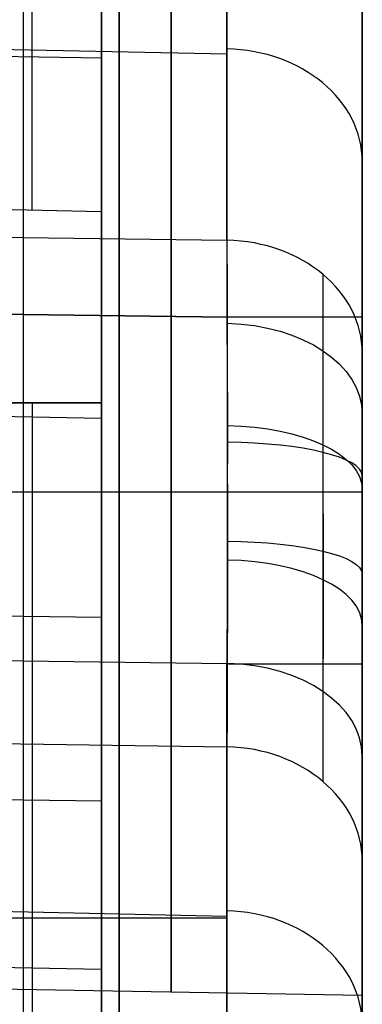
# Model space of a CAD drawing. Extents: x -8 to 8, y 0 to 107.
# Tile 208 of 256: x 6.36 to 8.33, y 33.76 to 39.43. Entities that reach past the tile are written whole.
import ezdxf

# ---------------------------------------------------------------- set-up
doc = ezdxf.new("R2010")
doc.units = 0
doc.layers.add('COUPLER_CASE', color=7, linetype='CONTINUOUS')

msp = doc.modelspace()

# ---------------------------------------------------------------- linework, layer by layer
at = {"layer": 'COUPLER_CASE', "color": 9}
for p, q in [((6.8272, 33.336, 16.362), (6.8272, 89.2757, 16.362)), ((8.3272, 37.7194, 12.0583), (8.3272, 87.7967, 12.0583)), ((8.3272, 85.4991, 75.6982), (8.3272, 18.3788, 75.6982)), ((6.8272, 84.0827, 13.7405), (6.8272, 37.2252, 13.7405)), ((6.8272, 83.996, 134.8335), (6.8272, 33.3935, 134.8335)), ((7.5481, 41.4567, 11.2585), (7.5481, 37.7194, 11.2585)), ((7.5481, 38.1633, 144.2578), (7.5481, 40.3679, 141.1679)), ((8.3272, 39.7169, 140.7034), (8.3272, 37.5123, 143.7933)), ((6.3772, 20.5495, 52.6049), (6.3772, 39.5872, 52.6049)), ((6.3772, 20.5495, 97.0761), (6.3772, 39.5872, 97.0761)), ((6.9272, 39.5728, 52.6193), (6.9272, 20.5639, 52.6193)), ((6.9272, 20.5639, 97.0617), (6.9272, 39.5728, 97.0617)), ((6.9272, 39.5728, 74.8405), (6.9272, 20.5639, 74.8405)), ((-0.0178, 39.3973, 142.8694), (7.5481, 39.236, 142.7544)), ((5.8272, 39.2302, 138.8017), (6.8272, 39.2131, 138.7819)), ((6.8272, 24.3712, 138.9332), (6.8272, 39.0453, 138.9332)), ((6.8272, 38.3267, 139.7555), (5.8272, 38.348, 139.7707)), ((6.8272, 35.9882, 143.033), (6.8272, 38.3267, 139.7555)), ((-0.0178, 38.2653, 144.4559), (7.5481, 38.1633, 144.2578)), ((7.5481, 37.7194, 11.2585), (-0.0178, 37.824, 11.0604)), ((-0.0178, 37.824, 11.0604), (7.5481, 37.7194, 11.2585)), ((0.9822, 37.2618, 141.5115), (6.8272, 37.1372, 141.4226)), ((6.8272, 37.2252, 13.7405), (5.8272, 37.2264, 13.7143)), ((5.8272, 37.2264, 13.7143), (6.8272, 37.224, 13.7404)), ((6.1272, 36.7138, 26.7277), (8.3272, 36.7138, 26.7661)), ((6.1272, 36.7138, 21.0045), (8.3272, 36.7138, 20.9661)), ((6.8272, 35.9882, 143.033), (0.9822, 36.067, 143.186)), ((6.8272, 16.2084, 143.033), (6.8272, 35.9882, 143.033)), ((7.5481, 35.722, 145.515), (-0.0178, 35.824, 145.7131)), ((7.5481, 32.6913, 145.515), (7.5481, 35.722, 145.515)), ((8.3272, 35.722, 144.7152), (8.3272, 5.3571, 144.7152)), ((-0.0178, 35.3486, 9.7544), (7.5481, 35.244, 9.9526)), ((7.5481, 35.244, 9.9526), (7.5481, 33.3529, 7.1875)), ((5.8272, 34.9467, 12.9728), (6.8272, 34.9334, 12.9954)), ((8.3272, 32.6928, 7.6389), (8.3272, 34.5839, 10.404)), ((-0.0178, 34.4325, 8.415), (7.5481, 34.269, 8.5269)), ((-0.0178, 34.2577, 145.7131), (7.5481, 34.2577, 145.515)), ((6.8272, 24.3712, 12.3627), (6.8272, 34.0663, 12.3627)), ((5.8272, 33.9816, 12.2499), (6.8272, 33.9637, 12.2691)), ((6.1272, 33.8522, 23.8661), (8.3272, 33.8138, 23.8661))]:
    msp.add_line(p, q, dxfattribs=at)
at = {"layer": 'COUPLER_CASE', "color": 9, "extrusion": (1, 1.40061e-15, 5.77947e-15)}
msp.add_arc((42.8449, 142.979, 6.4272), 5.5398, 215.506, 270.0013, dxfattribs=at)
at = {"layer": 'COUPLER_CASE', "color": 9, "extrusion": (1, 6.60234e-16, 1.28212e-15)}
msp.add_arc((42.8449, 142.979, 6.8272), 5.5503, 215.506, 270.0012, dxfattribs=at)
at = {"layer": 'COUPLER_CASE', "color": 9, "extrusion": (1, 0, 0)}
for centre, radius, start, end in [((36.7138, 23.8661, 8.3272), 2.9, 360, 180), ((36.7138, 23.8661, 8.3272), 2.9, 180, 0), ((36.7138, 23.8661, 7.2272), 2.8808, 0, 180), ((36.7138, 23.8661, 7.2272), 2.8808, 180, 0), ((37.7533, 8.2192, 6.8272), 5.5465, 95.4642, 145.6407)]:
    msp.add_arc(centre, radius, start, end, dxfattribs=at)
at = {"layer": 'COUPLER_CASE', "color": 9, "extrusion": (0, -0.580806, 0.814042)}
msp.add_arc((7.5272, 114.0525, 93.3686), 0.8, 0, 88.5, dxfattribs=at)
at = {"layer": 'COUPLER_CASE', "color": 9, "extrusion": (-3.09515e-14, -0.580806, 0.814042)}
msp.add_arc((7.5272, 114.0525, 95.2665), 0.8, 0, 88.5, dxfattribs=at)
at = {"layer": 'COUPLER_CASE', "color": 9, "extrusion": (0.999969, -0.003593, -0.006978)}
for centre, start, end in [((35.7416, 142.5557, 6.4041), 35.5588, 62.7046), ((35.7461, 142.5533, 6.4041), 62.8011, 89.947)]:
    msp.add_arc(centre, 3.0098, start, end, dxfattribs=at)
at = {"layer": 'COUPLER_CASE', "color": 9, "extrusion": (0.999996, -0.001369, -0.002656)}
msp.add_arc((35.7225, 142.5217, 7.6654), 2.7749, 35.636, 62.7038, dxfattribs=at)
at = {"layer": 'COUPLER_CASE', "color": 9, "extrusion": (0.999969, 0.00368, -0.006975)}
for centre, start, end in [((37.6937, 8.3028, 7.6082), 90.0437, 117.7647), ((37.6985, 8.3054, 7.6082), 117.8675, 145.5885)]:
    msp.add_arc(centre, 3.009, start, end, dxfattribs=at)
at = {"layer": 'COUPLER_CASE', "color": 9, "extrusion": (2.29035e-14, 1, -6.14275e-14)}
msp.add_arc((-7.5272, 12.0583, 37.7194), 0.8, 180, 268.5, dxfattribs=at)
at = {"layer": 'COUPLER_CASE', "color": 9, "extrusion": (1.14347e-05, 0.756201, -0.654339)}
msp.add_arc((-7.5266, 133.3441, -66.2407), 0.8, 91.637, 179.9799, dxfattribs=at)
at = {"layer": 'COUPLER_CASE', "color": 9, "extrusion": (0.999997, 0.001185, -0.002248)}
msp.add_arc((37.7088, 8.2731, 8.1192), 3.2454, 89.9827, 117.7612, dxfattribs=at)
at = {"layer": 'COUPLER_CASE', "color": 9, "extrusion": (1, 2.31166e-14, -1.2574e-13)}
msp.add_arc((37.7194, 8.2596, 8.3272), 3.7987, 89.9992, 117.8148, dxfattribs=at)
at = {"layer": 'COUPLER_CASE', "color": 9, "extrusion": (1, -1.60659e-13, -1.64702e-13)}
msp.add_arc((35.722, 142.516, 8.3272), 2.1992, 35.5064, 62.7531, dxfattribs=at)
at = {"layer": 'COUPLER_CASE', "color": 9, "extrusion": (1, 8.64683e-16, -1.46472e-15)}
msp.add_arc((37.7533, 8.2192, 6.4272), 5.536, 95.4695, 145.6405, dxfattribs=at)
at = {"layer": 'COUPLER_CASE', "color": 9, "extrusion": (-1.25365e-13, 0.889046, -0.457818)}
msp.add_arc((-7.5272, 145.2567, -33.4879), 0.8, 91.6871, 180, dxfattribs=at)
at = {"layer": 'COUPLER_CASE', "color": 9, "extrusion": (1.69519e-05, 0.970691, 0.240331)}
msp.add_arc((-7.5266, 2.7506, 38.599), 0.7999, 179.9714, 268.36, dxfattribs=at)
at = {"layer": 'COUPLER_CASE', "color": 9, "extrusion": (0.999996, -0.001368, -0.002657)}
msp.add_arc((35.7268, 142.5195, 7.6653), 2.7749, 62.8032, 89.871, dxfattribs=at)
at = {"layer": 'COUPLER_CASE', "color": 9, "extrusion": (1, 1.60737e-13, 1.97343e-13)}
msp.add_arc((35.722, 142.516, 8.3272), 2.1992, 62.7541, 90.0008, dxfattribs=at)
at = {"layer": 'COUPLER_CASE', "color": 9, "extrusion": (-1.14347e-05, 0.971866, -0.235536)}
msp.add_arc((-7.5276, 149.1192, 1.1493), 0.8, 91.6377, 179.9806, dxfattribs=at)
at = {"layer": 'COUPLER_CASE', "color": 9, "extrusion": (2.68318e-14, 0.884456, 0.466624)}
msp.add_arc((-7.5272, -6.4968, 37.2153), 0.8, 180, 268.3041, dxfattribs=at)
at = {"layer": 'COUPLER_CASE', "color": 9, "extrusion": (0.999997, 0.001186, -0.002247)}
msp.add_arc((37.7143, 8.276, 8.1193), 3.2454, 117.8697, 145.6482, dxfattribs=at)
at = {"layer": 'COUPLER_CASE', "color": 9, "extrusion": (1, 6.36962e-14, -7.14315e-14)}
msp.add_arc((37.7194, 8.2596, 8.3272), 3.7987, 117.8159, 145.6316, dxfattribs=at)
at = {"layer": 'COUPLER_CASE', "color": 9, "extrusion": (1.77514e-14, 1, -2.98303e-16)}
msp.add_arc((-7.5272, 144.7152, 35.722), 0.8, 91.5, 180, dxfattribs=at)
at = {"layer": 'COUPLER_CASE', "color": 9, "extrusion": (-1.69519e-05, 0.746352, 0.665552)}
msp.add_arc((-7.5281, -15.1413, 33.6491), 0.7999, 179.9703, 268.3589, dxfattribs=at)
at = {"layer": 'COUPLER_CASE', "color": 9, "extrusion": (1.19395e-14, 0.564524, 0.825416)}
msp.add_arc((-7.5272, -22.6728, 28.1111), 0.8, 180, 268.5, dxfattribs=at)
at = {"layer": 'COUPLER_CASE', "color": 9, "extrusion": (0, 0.564524, 0.825416)}
msp.add_arc((-7.5272, -22.6728, 26.4362), 0.8, 180, 268.5, dxfattribs=at)

doc.saveas('drawing.dxf')
